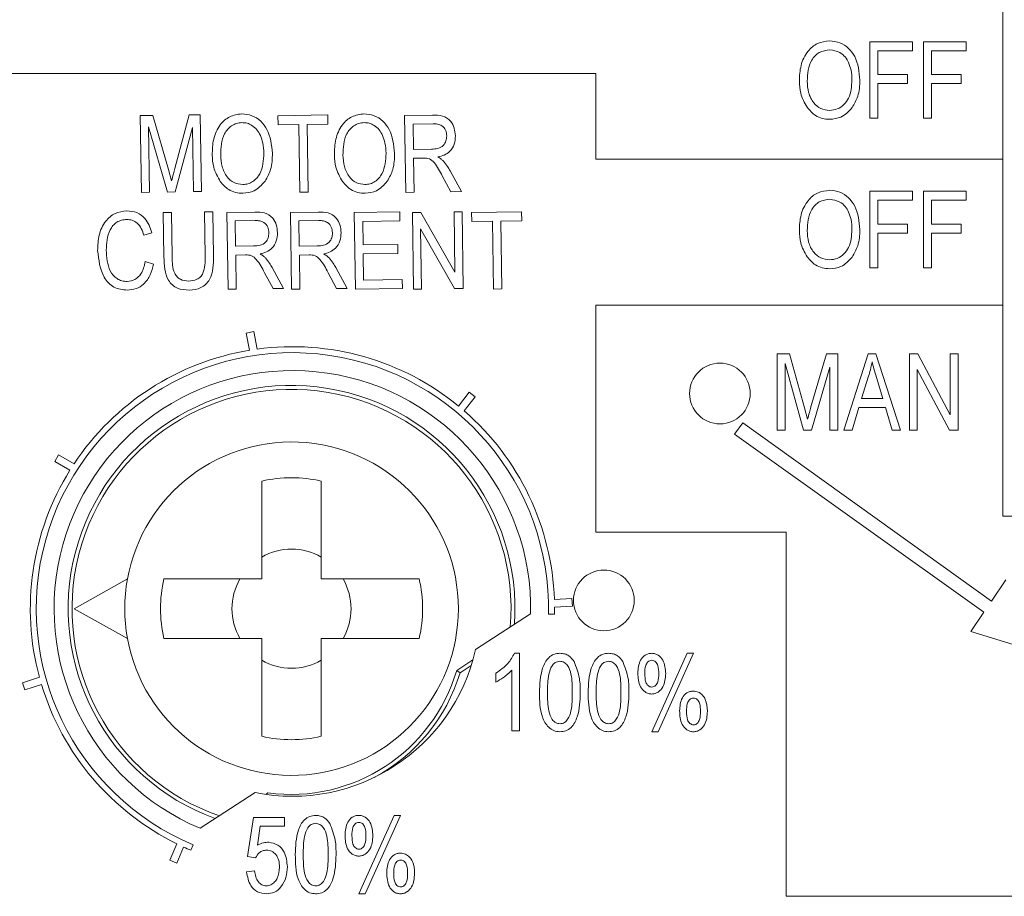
# Model space of a CAD drawing. Header units: inches. Extents: x 2954 to 6480, y 249 to 2776.
# Tile 30 of 105: x 3731 to 3748, y 1394 to 1408. Entities that reach past the tile are written whole.
import ezdxf

# ---------------------------------------------------------------- set-up
doc = ezdxf.new("R2010")
doc.units = ezdxf.units.IN
doc.header["$MEASUREMENT"] = 0
doc.layers.add('PWR_0300HP', color=7, linetype='Continuous')

# ---------------------------------------------------------------- blocks, each defined once
blk = doc.blocks.new('SSW07_FRAME 4')
at = {"lineweight": 9}
for p, q in [((39.2407, 30.8718), (39.2407, 28.3412)), ((38.7942, 28.4786), (38.7942, 28.7354)), ((38.7942, 28.7354), (38.9376, 28.7354)), ((38.9376, 28.7354), (38.9376, 28.7054)), ((38.9743, 28.4786), (38.9743, 28.7354)), ((38.9743, 28.7354), (39.1177, 28.7354)), ((39.1177, 28.7354), (39.1177, 28.7054)), ((38.9376, 28.7054), (38.8209, 28.7054)), ((38.8209, 28.7054), (38.8209, 28.6254)), ((39.1177, 28.7054), (39.001, 28.7054)), ((39.001, 28.7054), (39.001, 28.6254)), ((37.8745, 28.6296), (35.8835, 28.6296)), ((37.8745, 28.3412), (37.8745, 28.6296)), ((38.8209, 28.6254), (38.9209, 28.6254)), ((38.9209, 28.5954), (38.8209, 28.5954)), ((38.8209, 28.5954), (38.8209, 28.4786)), ((38.9209, 28.6254), (38.9209, 28.5954)), ((39.001, 28.6254), (39.101, 28.6254)), ((39.101, 28.5954), (39.001, 28.5954)), ((39.001, 28.5954), (39.001, 28.4786)), ((39.101, 28.6254), (39.101, 28.5954)), ((36.3444, 28.4876), (36.3864, 28.4882)), ((36.3484, 28.2297), (36.3444, 28.4876)), ((36.3864, 28.4882), (36.4393, 28.3064)), ((36.4606, 28.3099), (36.5085, 28.4902)), ((36.5085, 28.4902), (36.5461, 28.4907)), ((36.5461, 28.4907), (36.5501, 28.2329)), ((36.8068, 28.4873), (36.9744, 28.4899)), ((36.8072, 28.4569), (36.8068, 28.4873)), ((36.9744, 28.4899), (36.9748, 28.4595)), ((37.2323, 28.4876), (37.3261, 28.4891)), ((37.2363, 28.2297), (37.2323, 28.4876)), ((38.8209, 28.4786), (38.7942, 28.4786)), ((39.001, 28.4786), (38.9743, 28.4786)), ((36.4365, 28.2311), (36.3719, 28.4497)), ((36.3719, 28.4497), (36.3753, 28.2301)), ((36.5199, 28.4482), (36.4616, 28.2315)), ((36.5233, 28.2324), (36.5199, 28.4482)), ((36.8769, 28.458), (36.8072, 28.4569)), ((36.8804, 28.2306), (36.8769, 28.458)), ((36.9748, 28.4595), (36.9048, 28.4584)), ((36.9048, 28.4584), (36.9084, 28.231)), ((37.3276, 28.4605), (37.2607, 28.4595)), ((37.2607, 28.4595), (37.2621, 28.3742)), ((37.2621, 28.3742), (37.3222, 28.3751)), ((37.2949, 28.3452), (37.2625, 28.3446)), ((37.2625, 28.3446), (37.2643, 28.2301)), ((39.2407, 28.3412), (37.8745, 28.3412)), ((39.2407, 27.8512), (39.2407, 28.3412)), ((36.4393, 28.3064), (36.45, 28.2684)), ((37.3847, 28.3023), (37.4228, 28.2326)), ((37.3876, 28.2321), (37.3586, 28.2853)), ((36.3753, 28.2301), (36.3484, 28.2297)), ((36.4616, 28.2315), (36.4365, 28.2311)), ((36.5501, 28.2329), (36.5233, 28.2324)), ((36.9084, 28.231), (36.8804, 28.2306)), ((37.2643, 28.2301), (37.2363, 28.2297)), ((37.4228, 28.2326), (37.3876, 28.2321)), ((38.7942, 27.9766), (38.7942, 28.2334)), ((38.7942, 28.2334), (38.9376, 28.2334)), ((38.9376, 28.2334), (38.9376, 28.2034)), ((38.9743, 27.9766), (38.9743, 28.2334)), ((38.9743, 28.2334), (39.1177, 28.2334)), ((39.1177, 28.2334), (39.1177, 28.2034)), ((38.9376, 28.2034), (38.8209, 28.2034)), ((38.8209, 28.2034), (38.8209, 28.1234)), ((39.1177, 28.2034), (39.001, 28.2034)), ((39.001, 28.2034), (39.001, 28.1234)), ((36.56, 28.1644), (36.5882, 28.1649)), ((36.5623, 28.0156), (36.56, 28.1644)), ((36.5882, 28.1649), (36.5905, 28.0159)), ((37.0629, 28.1623), (37.2158, 28.1647)), ((37.2158, 28.1647), (37.2162, 28.1342)), ((37.3981, 28.1645), (37.4249, 28.1649)), ((37.4013, 27.962), (37.3981, 28.1645)), ((37.4249, 28.1649), (37.4289, 27.907)), ((37.4572, 28.162), (37.6248, 28.1646)), ((37.6248, 28.1646), (37.6253, 28.1342)), ((36.4218, 28.1623), (36.4498, 28.1627)), ((36.4241, 28.0133), (36.4218, 28.1623)), ((36.4498, 28.1627), (36.4521, 28.0139)), ((36.6353, 28.1623), (36.729, 28.1637)), ((36.6393, 27.9044), (36.6353, 28.1623)), ((36.7305, 28.1352), (36.6637, 28.1342)), ((36.6637, 28.1342), (36.665, 28.0489)), ((36.8487, 28.1623), (36.9425, 28.1637)), ((36.8527, 27.9044), (36.8487, 28.1623)), ((36.944, 28.1352), (36.8771, 28.1342)), ((36.8771, 28.1342), (36.8785, 28.0489)), ((37.0669, 27.9044), (37.0629, 28.1623)), ((37.2162, 28.1342), (37.0914, 28.1323)), ((37.0914, 28.1323), (37.0926, 28.0533)), ((37.2583, 28.1623), (37.287, 28.1627)), ((37.2623, 27.9044), (37.2583, 28.1623)), ((37.287, 28.1627), (37.4013, 27.962)), ((37.4577, 28.1316), (37.4572, 28.162)), ((37.5273, 28.1327), (37.4577, 28.1316)), ((37.5308, 27.9052), (37.5273, 28.1327)), ((37.6253, 28.1342), (37.5553, 28.1331)), ((37.5553, 28.1331), (37.5588, 27.9057)), ((37.4002, 27.9065), (37.286, 28.1075)), ((37.286, 28.1075), (37.2892, 27.9048)), ((38.8209, 28.1234), (38.9209, 28.1234)), ((38.9209, 28.1234), (38.9209, 28.0934)), ((39.001, 28.1234), (39.101, 28.1234)), ((39.101, 28.1234), (39.101, 28.0934)), ((36.3841, 28.0943), (36.3567, 28.0859)), ((38.9209, 28.0934), (38.8209, 28.0934)), ((38.8209, 28.0934), (38.8209, 27.9766)), ((39.101, 28.0934), (39.001, 28.0934)), ((39.001, 28.0934), (39.001, 27.9766)), ((36.665, 28.0489), (36.7252, 28.0498)), ((36.8785, 28.0489), (36.9386, 28.0498)), ((37.0926, 28.0533), (37.2095, 28.0551)), ((37.2095, 28.0551), (37.21, 28.0249)), ((36.6978, 28.0199), (36.6655, 28.0193)), ((36.6655, 28.0193), (36.6672, 27.9048)), ((36.9113, 28.0199), (36.8789, 28.0193)), ((36.8789, 28.0193), (36.8807, 27.9048)), ((37.21, 28.0249), (37.0931, 28.023)), ((37.0931, 28.023), (37.0945, 27.9353)), ((36.3612, 27.9972), (36.3894, 27.9889)), ((36.7877, 27.977), (36.8257, 27.9073)), ((37.0012, 27.977), (37.0392, 27.9073)), ((38.8209, 27.9766), (38.7942, 27.9766)), ((39.001, 27.9766), (38.9743, 27.9766)), ((36.7906, 27.9068), (36.7616, 27.96)), ((37.004, 27.9068), (36.9751, 27.96)), ((37.0945, 27.9353), (37.2242, 27.9373)), ((37.2242, 27.9373), (37.2247, 27.9069)), ((36.6672, 27.9048), (36.6393, 27.9044)), ((36.8257, 27.9073), (36.7906, 27.9068)), ((36.8807, 27.9048), (36.8527, 27.9044)), ((37.0392, 27.9073), (37.004, 27.9068)), ((37.2247, 27.9069), (37.0669, 27.9044)), ((37.2892, 27.9048), (37.2623, 27.9044)), ((37.4289, 27.907), (37.4002, 27.9065)), ((37.5588, 27.9057), (37.5308, 27.9052)), ((37.8745, 27.8512), (39.2407, 27.8512)), ((37.8745, 27.0887), (37.8745, 27.8512)), ((39.2407, 27.8512), (39.2407, 27.1426)), ((36.7256, 27.7624), (36.7007, 27.7575)), ((36.7007, 27.7575), (36.712, 27.6997)), ((36.7372, 27.7035), (36.7256, 27.7624)), ((38.4831, 27.6877), (38.5249, 27.6877)), ((38.4831, 27.4309), (38.4831, 27.6877)), ((38.5249, 27.6877), (38.5749, 27.5059)), ((38.5965, 27.509), (38.6488, 27.6877)), ((38.6488, 27.6877), (38.6866, 27.6877)), ((38.6866, 27.6877), (38.6866, 27.4309)), ((38.7066, 27.4309), (38.7887, 27.6877)), ((38.7887, 27.6877), (38.8147, 27.6877)), ((38.8147, 27.6877), (38.8967, 27.4309)), ((38.9268, 27.4309), (38.9268, 27.6877)), ((38.9268, 27.6877), (38.9552, 27.6877)), ((38.9552, 27.6877), (39.0635, 27.483)), ((39.0635, 27.483), (39.0635, 27.6877)), ((39.0635, 27.6877), (39.0902, 27.6877)), ((39.0902, 27.6877), (39.0902, 27.4309)), ((38.571, 27.4309), (38.5098, 27.6551)), ((38.5098, 27.6551), (38.5098, 27.4309)), ((38.6599, 27.6429), (38.5983, 27.4309)), ((38.6599, 27.4309), (38.6599, 27.6429)), ((39.0616, 27.4309), (38.9535, 27.6354)), ((38.9535, 27.6354), (38.9535, 27.4309)), ((38.7898, 27.6124), (38.7656, 27.5376)), ((38.8378, 27.5376), (38.8163, 27.6082)), ((37.449, 27.559), (37.4131, 27.5123)), ((37.4325, 27.4959), (37.4691, 27.5435)), ((37.4691, 27.5435), (37.449, 27.559)), ((38.7656, 27.5376), (38.8378, 27.5376)), ((38.5749, 27.5059), (38.5849, 27.4679)), ((38.7568, 27.5076), (38.7344, 27.4309)), ((38.8466, 27.5076), (38.7568, 27.5076)), ((38.869, 27.4309), (38.8466, 27.5076)), ((38.3676, 27.4553), (38.3392, 27.4176)), ((39.202, 26.8573), (38.3676, 27.4553)), ((38.3392, 27.4176), (39.1771, 26.8204)), ((38.5098, 27.4309), (38.4831, 27.4309)), ((38.5983, 27.4309), (38.571, 27.4309)), ((38.6866, 27.4309), (38.6599, 27.4309)), ((38.7344, 27.4309), (38.7066, 27.4309)), ((38.8967, 27.4309), (38.869, 27.4309)), ((38.9535, 27.4309), (38.9268, 27.4309)), ((39.0902, 27.4309), (39.0616, 27.4309)), ((36.0704, 27.3483), (36.0577, 27.3263)), ((36.1223, 27.3182), (36.0704, 27.3483)), ((36.0577, 27.3263), (36.1085, 27.2968)), ((36.7526, 26.9315), (36.7526, 27.26)), ((36.9526, 27.26), (36.9526, 26.9315)), ((39.2407, 27.1426), (40.5807, 27.1426)), ((38.513, 27.0887), (37.8745, 27.0887)), ((38.513, 25.8654), (38.513, 27.0887)), ((36.1226, 26.8315), (36.3016, 26.9315)), ((36.4241, 26.9315), (36.7526, 26.9315)), ((36.9526, 26.9315), (37.2811, 26.9315)), ((39.2504, 26.929), (39.202, 26.8573)), ((37.7937, 26.8658), (37.735, 26.862)), ((37.7954, 26.8404), (37.7937, 26.8658)), ((36.3016, 26.7315), (36.1226, 26.8315)), ((37.4704, 26.6942), (37.6553, 26.8144)), ((37.7153, 26.8131), (37.7353, 26.8126)), ((37.7355, 26.8365), (37.7954, 26.8404)), ((39.1771, 26.8204), (39.1329, 26.7549)), ((39.1329, 26.7549), (39.4765, 26.6498)), ((36.7526, 26.7315), (36.4241, 26.7315)), ((36.7526, 26.403), (36.7526, 26.7315)), ((36.9526, 26.7315), (36.9526, 26.403)), ((37.2811, 26.7315), (36.9526, 26.7315)), ((37.6011, 26.6816), (37.6184, 26.6816)), ((37.6184, 26.6816), (37.6184, 26.4215)), ((38.0619, 26.4181), (38.1804, 26.6816)), ((38.202, 26.6816), (38.0835, 26.4181)), ((38.1804, 26.6816), (38.202, 26.6816)), ((37.4071, 26.6244), (37.4617, 26.6598)), ((37.4182, 26.616), (37.4071, 26.6244)), ((37.4182, 26.616), (37.4558, 26.6404)), ((37.5384, 26.5849), (37.5384, 26.6149)), ((37.5917, 26.4215), (37.5917, 26.6249)), ((36.006, 26.6019), (35.9491, 26.5828)), ((35.9491, 26.5828), (35.9572, 26.5587)), ((35.9572, 26.5587), (36.013, 26.5774)), ((37.6184, 26.4215), (37.5917, 26.4215)), ((38.0835, 26.4181), (38.0619, 26.4181)), ((36.5459, 26.0939), (36.7308, 26.214)), ((36.7732, 26.2127), (36.7658, 26.2079)), ((36.7052, 25.999), (36.7252, 26.1306)), ((36.7252, 26.1306), (36.8286, 26.1306)), ((36.8286, 26.1306), (36.8286, 26.1006)), ((37.0787, 25.8738), (37.1971, 26.1373)), ((37.2188, 26.1373), (37.1003, 25.8738)), ((37.1971, 26.1373), (37.2188, 26.1373)), ((36.7476, 26.1006), (36.7379, 26.0371)), ((36.8286, 26.1006), (36.7476, 26.1006)), ((36.4674, 26.0417), (36.4441, 25.9864)), ((36.4676, 25.9766), (36.4904, 26.0309)), ((36.5149, 26.0201), (36.5227, 26.0385)), ((36.4441, 25.9864), (36.4676, 25.9766)), ((36.7319, 25.9952), (36.7052, 25.999)), ((36.7019, 25.9471), (36.7285, 25.9505)), ((37.1003, 25.8738), (37.0787, 25.8738)), ((41.2872, 25.8654), (38.513, 25.8654))]:
    blk.add_line(p, q, dxfattribs=at)
for centre in [(38.2907, 27.5543), (37.9011, 26.8594)]:
    blk.add_circle(centre, 0.102, dxfattribs=at)
for centre, radius, start, end in [((36.8555, 26.8315), 0.88, 50.6838, 97.7271), ((36.8555, 26.8315), 0.86, 358.7711, 247.2289), ((36.8555, 26.8315), 0.88, 99.3838, 146.4271), ((36.8555, 26.8315), 0.8, 358.7711, 247.2289), ((36.8526, 26.8315), 0.75, 355.9776, 250.0224), ((36.8526, 26.8315), 0.7369, 355.2059, 250.7941), ((36.8555, 26.8315), 0.88, 1.9838, 49.0271), ((36.8526, 26.8315), 0.56, 190.2866, 169.7134), ((36.8555, 26.8315), 0.88, 148.0838, 195.1271), ((36.8526, 26.8315), 0.44, 76.8634, 103.1366), ((36.8526, 26.8315), 0.2, 60, 120), ((36.8526, 26.8315), 0.56, 169.7134, 190.2866), ((36.8526, 26.8315), 0.44, 166.8634, 193.1366), ((36.8526, 26.8315), 0.2, 150, 210), ((36.8526, 26.8315), 0.2, 330, 30), ((36.8526, 26.8315), 0.44, 346.8634, 13.1366), ((36.8555, 26.8315), 0.88, 358.7711, 0.3271), ((36.8555, 26.8315), 0.63, 258.5847, 347.4153), ((36.8526, 26.8315), 0.2, 240, 300), ((36.8505, 26.7876), 0.58, 262.3428, 343.6572), ((36.8505, 26.7876), 0.5931, 298.1212, 343.1864), ((36.8555, 26.8315), 0.88, 196.7838, 243.8271), ((36.8526, 26.8315), 0.44, 256.8634, 283.1366), ((36.8555, 26.8315), 0.88, 245.4838, 247.2289)]:
    blk.add_arc(centre, radius, start, end, dxfattribs=at)
for points, knots in [([(38.5574, 28.6036), (38.5582, 28.6214), (38.5599, 28.6569), (38.5813, 28.7027), (38.6173, 28.7336), (38.6453, 28.7371), (38.6592, 28.7388)], [0, 0, 0, 0, 0.281104, 0.560665, 0.78048, 1, 1, 1, 1]), ([(38.6592, 28.7388), (38.6709, 28.7376), (38.6941, 28.7351), (38.7238, 28.7151), (38.7544, 28.674), (38.7582, 28.6345), (38.7608, 28.6068)], [0, 0, 0, 0, 0.186963, 0.373998, 0.561254, 1, 1, 1, 1]), ([(38.6595, 28.7088), (38.6472, 28.707), (38.6228, 28.7036), (38.5875, 28.6654), (38.5854, 28.6281), (38.584, 28.6032)], [0, 0, 0, 0, 0.249833, 0.500078, 1, 1, 1, 1]), ([(38.723, 28.6656), (38.7194, 28.6723), (38.7121, 28.6856), (38.6908, 28.7037), (38.6713, 28.7068), (38.6595, 28.7088)], [0, 0, 0, 0, 0.281031, 0.562046, 1, 1, 1, 1]), ([(38.7341, 28.6076), (38.7337, 28.6187), (38.7329, 28.6387), (38.726, 28.6574), (38.723, 28.6656)], [0, 0, 0, 0, 0.55994, 1, 1, 1, 1]), ([(38.5834, 28.5156), (38.5748, 28.531), (38.5594, 28.5585), (38.558, 28.5898), (38.5574, 28.6036)], [0, 0, 0, 0, 0.559105, 1, 1, 1, 1]), ([(38.584, 28.6032), (38.5847, 28.5903), (38.586, 28.5645), (38.6023, 28.5316), (38.6284, 28.5092), (38.6487, 28.5066), (38.6589, 28.5053)], [0, 0, 0, 0, 0.281, 0.560491, 0.780473, 1, 1, 1, 1]), ([(38.6589, 28.5053), (38.6678, 28.5062), (38.6856, 28.508), (38.7079, 28.5241), (38.7309, 28.5558), (38.7328, 28.5862), (38.7341, 28.6076)], [0, 0, 0, 0, 0.186813, 0.373635, 0.560759, 1, 1, 1, 1]), ([(38.7608, 28.6068), (38.76, 28.5883), (38.7585, 28.5554), (38.7419, 28.527), (38.7347, 28.5145)], [0, 0, 0, 0, 0.560282, 1, 1, 1, 1]), ([(38.6591, 28.4753), (38.6508, 28.4758), (38.6341, 28.477), (38.6061, 28.4891), (38.592, 28.5055), (38.5834, 28.5156)], [0, 0, 0, 0, 0.280497, 0.560767, 1, 1, 1, 1]), ([(38.7347, 28.5145), (38.7231, 28.502), (38.7024, 28.4796), (38.6723, 28.4766), (38.6591, 28.4753)], [0, 0, 0, 0, 0.559065, 1, 1, 1, 1]), ([(36.5862, 28.3552), (36.5868, 28.3731), (36.5878, 28.4088), (36.6081, 28.4553), (36.6433, 28.4876), (36.6714, 28.4916), (36.6854, 28.4936)], [0, 0, 0, 0, 0.281117, 0.56073, 0.780537, 1, 1, 1, 1]), ([(36.686, 28.4642), (36.6799, 28.4637), (36.6677, 28.4627), (36.6456, 28.4517), (36.6169, 28.4176), (36.6158, 28.3801), (36.615, 28.3551)], [0, 0, 0, 0, 0.125651, 0.251228, 0.500697, 1, 1, 1, 1]), ([(36.6854, 28.4936), (36.6971, 28.4925), (36.7205, 28.4903), (36.7504, 28.4702), (36.7812, 28.429), (36.7854, 28.3893), (36.7884, 28.3615)], [0, 0, 0, 0, 0.186864, 0.373847, 0.561123, 1, 1, 1, 1]), ([(36.7479, 28.421), (36.7445, 28.4277), (36.7375, 28.441), (36.7213, 28.4547), (36.7037, 28.4631), (36.6919, 28.4639), (36.686, 28.4642)], [0, 0, 0, 0, 0.28007, 0.560038, 0.780043, 1, 1, 1, 1]), ([(36.9965, 28.3552), (36.997, 28.3731), (36.9981, 28.4088), (37.0184, 28.4553), (37.0535, 28.4876), (37.0816, 28.4916), (37.0957, 28.4936)], [0, 0, 0, 0, 0.281117, 0.56073, 0.780536, 1, 1, 1, 1]), ([(37.0963, 28.4642), (37.0902, 28.4637), (37.078, 28.4627), (37.0558, 28.4517), (37.0272, 28.4176), (37.0261, 28.3801), (37.0253, 28.3551)], [0, 0, 0, 0, 0.12565, 0.251236, 0.500703, 1, 1, 1, 1]), ([(37.0957, 28.4936), (37.1073, 28.4925), (37.1307, 28.4903), (37.1606, 28.4702), (37.1914, 28.429), (37.1957, 28.3893), (37.1987, 28.3615)], [0, 0, 0, 0, 0.1868707, 0.373846, 0.5611252, 1, 1, 1, 1]), ([(37.1582, 28.421), (37.1547, 28.4277), (37.1478, 28.441), (37.1315, 28.4547), (37.114, 28.4631), (37.1022, 28.4639), (37.0963, 28.4642)], [0, 0, 0, 0, 0.280075, 0.560033, 0.780058, 1, 1, 1, 1]), ([(37.3261, 28.4891), (37.3373, 28.4892), (37.3595, 28.4895), (37.3871, 28.472), (37.4001, 28.446), (37.4017, 28.4287), (37.4025, 28.42)], [0, 0, 0, 0, 0.281468, 0.558255, 0.77895, 1, 1, 1, 1]), ([(37.3736, 28.4194), (37.3729, 28.426), (37.3717, 28.4392), (37.3591, 28.454), (37.343, 28.4601), (37.3327, 28.4604), (37.3276, 28.4605)], [0, 0, 0, 0, 0.280153, 0.558593, 0.778868, 1, 1, 1, 1]), ([(36.7596, 28.3617), (36.759, 28.3731), (36.7579, 28.3935), (36.751, 28.4126), (36.7479, 28.421)], [0, 0, 0, 0, 0.559981, 1, 1, 1, 1]), ([(37.1699, 28.3617), (37.1693, 28.3731), (37.1682, 28.3935), (37.1612, 28.4126), (37.1582, 28.421)], [0, 0, 0, 0, 0.559981, 1, 1, 1, 1]), ([(37.3222, 28.3751), (37.3295, 28.3753), (37.344, 28.3758), (37.3627, 28.3856), (37.3724, 28.4023), (37.3732, 28.4137), (37.3736, 28.4194)], [0, 0, 0, 0, 0.281439, 0.559443, 0.77948, 1, 1, 1, 1]), ([(37.4025, 28.42), (37.4019, 28.4105), (37.4009, 28.3914), (37.3864, 28.368), (37.3659, 28.3541), (37.3514, 28.3505), (37.3441, 28.3488)], [0, 0, 0, 0, 0.280231, 0.559204, 0.779313, 1, 1, 1, 1]), ([(36.6135, 28.2664), (36.6047, 28.2819), (36.589, 28.3096), (36.587, 28.3412), (36.5862, 28.3552)], [0, 0, 0, 0, 0.559083, 1, 1, 1, 1]), ([(36.615, 28.3551), (36.6158, 28.3422), (36.6174, 28.3164), (36.6329, 28.2833), (36.6583, 28.2599), (36.6786, 28.2573), (36.6888, 28.256)], [0, 0, 0, 0, 0.28113, 0.56089, 0.780836, 1, 1, 1, 1]), ([(36.6888, 28.256), (36.6947, 28.2565), (36.7066, 28.2576), (36.7281, 28.2683), (36.7567, 28.3009), (36.7584, 28.3374), (36.7596, 28.3617)], [0, 0, 0, 0, 0.125676, 0.251337, 0.501315, 1, 1, 1, 1]), ([(36.7884, 28.3615), (36.7879, 28.3429), (36.7869, 28.3095), (36.7709, 28.2805), (36.7639, 28.2677)], [0, 0, 0, 0, 0.560287, 1, 1, 1, 1]), ([(37.0237, 28.2664), (37.0149, 28.2819), (36.9992, 28.3096), (36.9973, 28.3412), (36.9965, 28.3552)], [0, 0, 0, 0, 0.559084, 1, 1, 1, 1]), ([(37.0253, 28.3551), (37.0261, 28.3422), (37.0277, 28.3164), (37.0432, 28.2833), (37.0685, 28.2599), (37.0889, 28.2573), (37.099, 28.256)], [0, 0, 0, 0, 0.281129, 0.56089, 0.780835, 1, 1, 1, 1]), ([(37.099, 28.256), (37.105, 28.2565), (37.1169, 28.2576), (37.1384, 28.2683), (37.1669, 28.3009), (37.1687, 28.3374), (37.1699, 28.3617)], [0, 0, 0, 0, 0.125686, 0.2513377, 0.501315, 1, 1, 1, 1]), ([(37.1987, 28.3615), (37.1981, 28.3429), (37.1972, 28.3095), (37.1812, 28.2805), (37.1741, 28.2677)], [0, 0, 0, 0, 0.560288, 1, 1, 1, 1]), ([(37.3586, 28.2853), (37.3508, 28.3008), (37.34, 28.3224), (37.3161, 28.3448), (37.302, 28.3451), (37.2949, 28.3452)], [0, 0, 0, 0, 0.5613966, 0.7801892, 1, 1, 1, 1]), ([(37.3441, 28.3488), (37.3478, 28.3465), (37.3544, 28.3426), (37.3598, 28.3372), (37.3622, 28.3348)], [0, 0, 0, 0, 0.560153, 1, 1, 1, 1]), ([(37.3622, 28.3348), (37.3669, 28.3291), (37.3753, 28.3188), (37.3819, 28.3073), (37.3847, 28.3023)], [0, 0, 0, 0, 0.5599216, 1, 1, 1, 1]), ([(36.45, 28.2684), (36.452, 28.2762), (36.4555, 28.29), (36.459, 28.3038), (36.4606, 28.3099)], [0, 0, 0, 0, 0.5600111, 1, 1, 1, 1]), ([(36.6894, 28.2268), (36.6811, 28.2272), (36.6644, 28.2281), (36.6363, 28.2401), (36.6221, 28.2564), (36.6135, 28.2664)], [0, 0, 0, 0, 0.280515, 0.560781, 1, 1, 1, 1]), ([(36.7639, 28.2677), (36.7526, 28.2548), (36.7326, 28.2319), (36.7026, 28.2284), (36.6894, 28.2268)], [0, 0, 0, 0, 0.559148, 1, 1, 1, 1]), ([(37.0997, 28.2268), (37.0913, 28.2272), (37.0746, 28.2281), (37.0466, 28.2401), (37.0324, 28.2564), (37.0237, 28.2664)], [0, 0, 0, 0, 0.280515, 0.560781, 1, 1, 1, 1]), ([(37.1741, 28.2677), (37.1629, 28.2548), (37.1428, 28.2319), (37.1129, 28.2284), (37.0997, 28.2268)], [0, 0, 0, 0, 0.5591333, 1, 1, 1, 1]), ([(38.5574, 28.1016), (38.5582, 28.1194), (38.5599, 28.1549), (38.5813, 28.2007), (38.6173, 28.2316), (38.6453, 28.2351), (38.6592, 28.2368)], [0, 0, 0, 0, 0.281105, 0.56066, 0.78048, 1, 1, 1, 1]), ([(38.6592, 28.2368), (38.6709, 28.2356), (38.6941, 28.2331), (38.7238, 28.2131), (38.7544, 28.172), (38.7582, 28.1325), (38.7608, 28.1048)], [0, 0, 0, 0, 0.18696, 0.373995, 0.561256, 1, 1, 1, 1]), ([(38.6595, 28.2068), (38.6472, 28.205), (38.6228, 28.2016), (38.5875, 28.1634), (38.5854, 28.1261), (38.584, 28.1012)], [0, 0, 0, 0, 0.24983, 0.500073, 1, 1, 1, 1]), ([(38.723, 28.1636), (38.7194, 28.1703), (38.7121, 28.1836), (38.6908, 28.2016), (38.6713, 28.2048), (38.6595, 28.2068)], [0, 0, 0, 0, 0.281044, 0.562044, 1, 1, 1, 1]), ([(36.2017, 28.035), (36.2023, 28.0523), (36.2036, 28.087), (36.2238, 28.132), (36.2586, 28.1626), (36.2859, 28.1662), (36.2995, 28.1681)], [0, 0, 0, 0, 0.281032, 0.560868, 0.780415, 1, 1, 1, 1]), ([(36.2995, 28.1681), (36.3109, 28.167), (36.3338, 28.1649), (36.3682, 28.1394), (36.3781, 28.1114), (36.3841, 28.0943)], [0, 0, 0, 0, 0.2803353, 0.5605207, 1, 1, 1, 1]), ([(36.729, 28.1637), (36.7402, 28.1639), (36.7624, 28.1642), (36.79, 28.1467), (36.8031, 28.1207), (36.8046, 28.1034), (36.8054, 28.0947)], [0, 0, 0, 0, 0.281467, 0.558253, 0.778953, 1, 1, 1, 1]), ([(36.9425, 28.1637), (36.9537, 28.1639), (36.9759, 28.1642), (37.0035, 28.1467), (37.0166, 28.1207), (37.0181, 28.1034), (37.0189, 28.0947)], [0, 0, 0, 0, 0.281477, 0.55826, 0.778953, 1, 1, 1, 1]), ([(36.2995, 28.1389), (36.2936, 28.1384), (36.282, 28.1375), (36.2656, 28.1304), (36.2524, 28.1187), (36.2333, 28.089), (36.2318, 28.0592), (36.2306, 28.0354)], [0, 0, 0, 0, 0.125508, 0.250918, 0.376312, 0.501872, 1, 1, 1, 1]), ([(36.3567, 28.0859), (36.3543, 28.0935), (36.3494, 28.1085), (36.3362, 28.1268), (36.3182, 28.1376), (36.3057, 28.1385), (36.2995, 28.1389)], [0, 0, 0, 0, 0.2807913, 0.5604954, 0.7800554, 1, 1, 1, 1]), ([(36.7765, 28.0941), (36.7759, 28.1007), (36.7746, 28.1139), (36.762, 28.1287), (36.746, 28.1348), (36.7357, 28.1351), (36.7305, 28.1352)], [0, 0, 0, 0, 0.280153, 0.558593, 0.778868, 1, 1, 1, 1]), ([(36.99, 28.0941), (36.9894, 28.1007), (36.9881, 28.1139), (36.9755, 28.1287), (36.9595, 28.1348), (36.9492, 28.1351), (36.944, 28.1352)], [0, 0, 0, 0, 0.280153, 0.558593, 0.778868, 1, 1, 1, 1]), ([(38.7341, 28.1056), (38.7337, 28.1167), (38.7329, 28.1367), (38.726, 28.1554), (38.723, 28.1636)], [0, 0, 0, 0, 0.55994, 1, 1, 1, 1]), ([(38.5834, 28.0136), (38.5748, 28.029), (38.5594, 28.0565), (38.558, 28.0878), (38.5574, 28.1016)], [0, 0, 0, 0, 0.559096, 1, 1, 1, 1]), ([(38.584, 28.1012), (38.5847, 28.0883), (38.586, 28.0625), (38.6023, 28.0296), (38.6284, 28.0072), (38.6487, 28.0046), (38.6589, 28.0033)], [0, 0, 0, 0, 0.28099, 0.560482, 0.780472, 1, 1, 1, 1]), ([(38.6589, 28.0033), (38.6678, 28.0042), (38.6856, 28.006), (38.7079, 28.0221), (38.7309, 28.0538), (38.7328, 28.0842), (38.7341, 28.1056)], [0, 0, 0, 0, 0.186813, 0.373642, 0.560758, 1, 1, 1, 1]), ([(38.7608, 28.1048), (38.76, 28.0863), (38.7585, 28.0534), (38.7419, 28.025), (38.7347, 28.0125)], [0, 0, 0, 0, 0.5602897, 1, 1, 1, 1]), ([(36.7252, 28.0498), (36.7324, 28.05), (36.7469, 28.0505), (36.7657, 28.0603), (36.7754, 28.077), (36.7761, 28.0884), (36.7765, 28.0941)], [0, 0, 0, 0, 0.281425, 0.559434, 0.779476, 1, 1, 1, 1]), ([(36.8054, 28.0947), (36.8049, 28.0852), (36.8038, 28.0661), (36.7894, 28.0427), (36.7688, 28.0287), (36.7543, 28.0252), (36.747, 28.0234)], [0, 0, 0, 0, 0.280231, 0.559204, 0.779313, 1, 1, 1, 1]), ([(36.9386, 28.0498), (36.9459, 28.05), (36.9604, 28.0505), (36.9791, 28.0603), (36.9888, 28.077), (36.9896, 28.0884), (36.99, 28.0941)], [0, 0, 0, 0, 0.281439, 0.559443, 0.77948, 1, 1, 1, 1]), ([(37.0189, 28.0947), (37.0183, 28.0852), (37.0173, 28.0661), (37.0028, 28.0427), (36.9823, 28.0287), (36.9678, 28.0252), (36.9605, 28.0234)], [0, 0, 0, 0, 0.280232, 0.559206, 0.779326, 1, 1, 1, 1]), ([(36.3014, 27.9014), (36.2855, 27.903), (36.2617, 27.9054), (36.2371, 27.9255), (36.2095, 27.9636), (36.2052, 28.0033), (36.2017, 28.035)], [0, 0, 0, 0, 0.2494448, 0.3751189, 0.5010144, 1, 1, 1, 1]), ([(36.2306, 28.0354), (36.232, 28.0114), (36.2341, 27.9754), (36.2611, 27.9419), (36.2827, 27.9315), (36.2945, 27.9309), (36.3005, 27.9306)], [0, 0, 0, 0, 0.499657, 0.748955, 0.874406, 1, 1, 1, 1]), ([(36.5094, 27.9013), (36.4958, 27.9022), (36.4752, 27.9035), (36.4518, 27.918), (36.4263, 27.9502), (36.4251, 27.9853), (36.4241, 28.0133)], [0, 0, 0, 0, 0.250083, 0.375631, 0.501063, 1, 1, 1, 1]), ([(36.4521, 28.0139), (36.4521, 27.9945), (36.4522, 27.9702), (36.4676, 27.9461), (36.4829, 27.9342), (36.4973, 27.9329), (36.5068, 27.932)], [0, 0, 0, 0, 0.499979, 0.625452, 0.750875, 1, 1, 1, 1]), ([(36.5068, 27.932), (36.5166, 27.9329), (36.5313, 27.9342), (36.5477, 27.9455), (36.5631, 27.9708), (36.5627, 27.9957), (36.5623, 28.0156)], [0, 0, 0, 0, 0.249711, 0.374953, 0.50011, 1, 1, 1, 1]), ([(36.5905, 28.0159), (36.5903, 28.0025), (36.59, 27.9759), (36.5821, 27.9422), (36.5655, 27.9209), (36.5434, 27.9048), (36.523, 27.9027), (36.5094, 27.9013)], [0, 0, 0, 0, 0.250941, 0.500545, 0.625688, 0.75086, 1, 1, 1, 1]), ([(36.7616, 27.96), (36.7538, 27.9755), (36.7429, 27.9971), (36.719, 28.0195), (36.7049, 28.0197), (36.6978, 28.0199)], [0, 0, 0, 0, 0.5613966, 0.7801892, 1, 1, 1, 1]), ([(36.747, 28.0234), (36.7507, 28.0212), (36.7573, 28.0173), (36.7628, 28.0119), (36.7652, 28.0095)], [0, 0, 0, 0, 0.560153, 1, 1, 1, 1]), ([(36.7652, 28.0095), (36.7699, 28.0037), (36.7783, 27.9935), (36.7848, 27.982), (36.7877, 27.977)], [0, 0, 0, 0, 0.55994, 1, 1, 1, 1]), ([(36.9751, 27.96), (36.9673, 27.9755), (36.9564, 27.9971), (36.9325, 28.0195), (36.9184, 28.0197), (36.9113, 28.0199)], [0, 0, 0, 0, 0.561388, 0.780177, 1, 1, 1, 1]), ([(36.9605, 28.0234), (36.9642, 28.0212), (36.9708, 28.0173), (36.9762, 28.0119), (36.9786, 28.0095)], [0, 0, 0, 0, 0.560103, 1, 1, 1, 1]), ([(36.9786, 28.0095), (36.9833, 28.0037), (36.9917, 27.9935), (36.9983, 27.982), (37.0012, 27.977)], [0, 0, 0, 0, 0.559951, 1, 1, 1, 1]), ([(38.6591, 27.9733), (38.6508, 27.9738), (38.6341, 27.975), (38.6061, 27.9871), (38.592, 28.0035), (38.5834, 28.0136)], [0, 0, 0, 0, 0.280499, 0.560777, 1, 1, 1, 1]), ([(38.7347, 28.0125), (38.7231, 28), (38.7024, 27.9776), (38.6723, 27.9746), (38.6591, 27.9733)], [0, 0, 0, 0, 0.559063, 1, 1, 1, 1]), ([(36.3005, 27.9306), (36.3097, 27.932), (36.3281, 27.9349), (36.3529, 27.9595), (36.358, 27.9829), (36.3612, 27.9972)], [0, 0, 0, 0, 0.279457, 0.559495, 1, 1, 1, 1]), ([(36.3894, 27.9889), (36.3864, 27.9766), (36.3803, 27.952), (36.3596, 27.9223), (36.3313, 27.9044), (36.3114, 27.9024), (36.3014, 27.9014)], [0, 0, 0, 0, 0.280688, 0.560127, 0.779952, 1, 1, 1, 1]), ([(38.8017, 27.661), (38.7999, 27.6518), (38.7967, 27.6354), (38.7919, 27.6194), (38.7898, 27.6124)], [0, 0, 0, 0, 0.559979, 1, 1, 1, 1]), ([(38.8163, 27.6082), (38.8133, 27.618), (38.808, 27.6355), (38.8036, 27.6532), (38.8017, 27.661)], [0, 0, 0, 0, 0.560004, 1, 1, 1, 1]), ([(38.5849, 27.4679), (38.587, 27.4756), (38.5908, 27.4893), (38.5948, 27.503), (38.5965, 27.509)], [0, 0, 0, 0, 0.560014, 1, 1, 1, 1]), ([(37.5384, 26.6149), (37.5529, 26.6248), (37.579, 26.6424), (37.5943, 26.6696), (37.6011, 26.6816)], [0, 0, 0, 0, 0.560234, 1, 1, 1, 1]), ([(37.6851, 26.5498), (37.686, 26.5775), (37.6872, 26.6189), (37.7093, 26.6638), (37.7329, 26.6798), (37.7467, 26.681), (37.7536, 26.6816)], [0, 0, 0, 0, 0.50082, 0.749965, 0.874901, 1, 1, 1, 1]), ([(37.7536, 26.6816), (37.759, 26.6812), (37.7696, 26.6805), (37.7873, 26.6722), (37.7958, 26.6612), (37.8009, 26.6545)], [0, 0, 0, 0, 0.280531, 0.560711, 1, 1, 1, 1]), ([(37.8486, 26.5498), (37.8494, 26.5775), (37.8507, 26.6189), (37.8727, 26.6638), (37.8963, 26.6798), (37.9102, 26.681), (37.9171, 26.6816)], [0, 0, 0, 0, 0.500818, 0.749966, 0.874902, 1, 1, 1, 1]), ([(37.9171, 26.6816), (37.9224, 26.6812), (37.933, 26.6805), (37.9508, 26.6722), (37.9592, 26.6612), (37.9644, 26.6545)], [0, 0, 0, 0, 0.280532, 0.56069, 1, 1, 1, 1]), ([(38.0153, 26.6151), (38.0164, 26.6305), (38.018, 26.6536), (38.0361, 26.674), (38.0498, 26.6807), (38.0574, 26.6813), (38.0611, 26.6816)], [0, 0, 0, 0, 0.498701, 0.748763, 0.874362, 1, 1, 1, 1]), ([(38.0611, 26.6816), (38.065, 26.6813), (38.0728, 26.6807), (38.087, 26.674), (38.1062, 26.6532), (38.1077, 26.6293), (38.1087, 26.6134)], [0, 0, 0, 0, 0.125692, 0.251314, 0.501319, 1, 1, 1, 1]), ([(37.7526, 26.6549), (37.7474, 26.654), (37.7372, 26.6521), (37.7231, 26.6359), (37.7121, 26.6013), (37.7119, 26.5705), (37.7118, 26.5499)], [0, 0, 0, 0, 0.123915, 0.248851, 0.498203, 1, 1, 1, 1]), ([(37.7952, 26.5499), (37.7951, 26.5707), (37.795, 26.6019), (37.7834, 26.6371), (37.7682, 26.6526), (37.7578, 26.6542), (37.7526, 26.6549)], [0, 0, 0, 0, 0.501785, 0.750879, 0.875746, 1, 1, 1, 1]), ([(37.8009, 26.6545), (37.8083, 26.6357), (37.8215, 26.6019), (37.8218, 26.5657), (37.8219, 26.5498)], [0, 0, 0, 0, 0.558339, 1, 1, 1, 1]), ([(37.916, 26.6549), (37.9109, 26.654), (37.9006, 26.6521), (37.8866, 26.6359), (37.8755, 26.6013), (37.8754, 26.5705), (37.8752, 26.5499)], [0, 0, 0, 0, 0.123915, 0.248851, 0.498203, 1, 1, 1, 1]), ([(37.9586, 26.5499), (37.9585, 26.5707), (37.9584, 26.6019), (37.9469, 26.6371), (37.9316, 26.6526), (37.9212, 26.6542), (37.916, 26.6549)], [0, 0, 0, 0, 0.501787, 0.750887, 0.875746, 1, 1, 1, 1]), ([(37.9644, 26.6545), (37.9717, 26.6357), (37.985, 26.6019), (37.9852, 26.5657), (37.9853, 26.5498)], [0, 0, 0, 0, 0.558339, 1, 1, 1, 1]), ([(38.0619, 26.6583), (38.0596, 26.658), (38.0548, 26.6575), (38.047, 26.6518), (38.0389, 26.6369), (38.0387, 26.6227), (38.0387, 26.6131)], [0, 0, 0, 0, 0.125057, 0.250483, 0.499261, 1, 1, 1, 1]), ([(38.0854, 26.6131), (38.0853, 26.6227), (38.0851, 26.637), (38.0769, 26.6518), (38.069, 26.6575), (38.0643, 26.658), (38.0619, 26.6583)], [0, 0, 0, 0, 0.500543, 0.749436, 0.874869, 1, 1, 1, 1]), ([(37.5917, 26.6249), (37.5828, 26.6161), (37.5668, 26.6003), (37.547, 26.5896), (37.5384, 26.5849)], [0, 0, 0, 0, 0.559747, 1, 1, 1, 1]), ([(38.0615, 26.5449), (38.0576, 26.5452), (38.0497, 26.5459), (38.0356, 26.5532), (38.0174, 26.5751), (38.0162, 26.5991), (38.0153, 26.6151)], [0, 0, 0, 0, 0.1255179, 0.2509995, 0.5008594, 1, 1, 1, 1]), ([(38.0387, 26.6131), (38.0388, 26.6036), (38.039, 26.5916), (38.0447, 26.5784), (38.0493, 26.573), (38.0553, 26.5689), (38.0601, 26.5684), (38.0625, 26.5682)], [0, 0, 0, 0, 0.499657, 0.624734, 0.749945, 0.874987, 1, 1, 1, 1]), ([(38.1087, 26.6134), (38.1076, 26.5975), (38.1059, 26.5738), (38.0871, 26.5529), (38.0731, 26.5458), (38.0654, 26.5452), (38.0615, 26.5449)], [0, 0, 0, 0, 0.498619, 0.748737, 0.874354, 1, 1, 1, 1]), ([(38.0625, 26.5682), (38.0648, 26.5685), (38.0695, 26.569), (38.0771, 26.5749), (38.0851, 26.5896), (38.0853, 26.6037), (38.0854, 26.6131)], [0, 0, 0, 0, 0.125049, 0.250434, 0.499408, 1, 1, 1, 1]), ([(37.7533, 26.4181), (37.7464, 26.4188), (37.7326, 26.4203), (37.7095, 26.4365), (37.6859, 26.4803), (37.6854, 26.5219), (37.6851, 26.5498)], [0, 0, 0, 0, 0.125004, 0.250087, 0.498978, 1, 1, 1, 1]), ([(37.7118, 26.5499), (37.7119, 26.5291), (37.712, 26.4979), (37.7235, 26.4629), (37.7385, 26.4473), (37.7489, 26.4456), (37.7541, 26.4448)], [0, 0, 0, 0, 0.501805, 0.750955, 0.87583, 1, 1, 1, 1]), ([(37.8219, 26.5498), (37.821, 26.5221), (37.8197, 26.4807), (37.7977, 26.4359), (37.7741, 26.42), (37.7603, 26.4187), (37.7533, 26.4181)], [0, 0, 0, 0, 0.500838, 0.749966, 0.87491, 1, 1, 1, 1]), ([(37.7541, 26.4448), (37.7592, 26.4457), (37.7696, 26.4476), (37.7836, 26.4638), (37.795, 26.4983), (37.7951, 26.5292), (37.7952, 26.5499)], [0, 0, 0, 0, 0.123986, 0.248958, 0.498271, 1, 1, 1, 1]), ([(37.9168, 26.4181), (37.9099, 26.4188), (37.8961, 26.4203), (37.8729, 26.4365), (37.8493, 26.4803), (37.8489, 26.5219), (37.8486, 26.5498)], [0, 0, 0, 0, 0.1250037, 0.2500861, 0.4989805, 1, 1, 1, 1]), ([(37.8752, 26.5499), (37.8753, 26.5291), (37.8755, 26.4979), (37.887, 26.4629), (37.902, 26.4473), (37.9124, 26.4456), (37.9176, 26.4448)], [0, 0, 0, 0, 0.501807, 0.750954, 0.875829, 1, 1, 1, 1]), ([(37.9853, 26.5498), (37.9844, 26.5221), (37.9831, 26.4807), (37.9611, 26.4359), (37.9375, 26.42), (37.9237, 26.4187), (37.9168, 26.4181)], [0, 0, 0, 0, 0.500838, 0.749966, 0.87491, 1, 1, 1, 1]), ([(37.9176, 26.4448), (37.9227, 26.4457), (37.933, 26.4476), (37.9471, 26.4638), (37.9584, 26.4983), (37.9585, 26.5292), (37.9586, 26.5499)], [0, 0, 0, 0, 0.123996, 0.248967, 0.498276, 1, 1, 1, 1]), ([(38.1554, 26.4884), (38.1565, 26.5037), (38.1581, 26.5267), (38.1761, 26.5472), (38.1897, 26.554), (38.1973, 26.5546), (38.201, 26.5549)], [0, 0, 0, 0, 0.4987747, 0.7487785, 0.8743525, 1, 1, 1, 1]), ([(38.201, 26.5549), (38.2068, 26.5542), (38.2185, 26.5529), (38.2328, 26.5419), (38.247, 26.5206), (38.2481, 26.5007), (38.2488, 26.4868)], [0, 0, 0, 0, 0.186546, 0.373242, 0.560278, 1, 1, 1, 1]), ([(38.2022, 26.5315), (38.1998, 26.5313), (38.1951, 26.5308), (38.1871, 26.5252), (38.1789, 26.5103), (38.1788, 26.496), (38.1788, 26.4864)], [0, 0, 0, 0, 0.1251329, 0.2505391, 0.499296, 1, 1, 1, 1]), ([(38.2255, 26.4866), (38.2254, 26.4961), (38.2252, 26.5103), (38.2171, 26.5251), (38.2093, 26.5308), (38.2046, 26.5313), (38.2022, 26.5315)], [0, 0, 0, 0, 0.500576, 0.749486, 0.874931, 1, 1, 1, 1]), ([(38.2016, 26.4181), (38.1977, 26.4184), (38.1898, 26.4191), (38.1758, 26.4265), (38.1575, 26.4483), (38.1563, 26.4724), (38.1554, 26.4884)], [0, 0, 0, 0, 0.125536, 0.251053, 0.500826, 1, 1, 1, 1]), ([(38.1788, 26.4864), (38.1788, 26.4768), (38.179, 26.4624), (38.1875, 26.4475), (38.1956, 26.4421), (38.2004, 26.4417), (38.2027, 26.4415)], [0, 0, 0, 0, 0.500614, 0.749346, 0.874647, 1, 1, 1, 1]), ([(38.2488, 26.4868), (38.2477, 26.4709), (38.2461, 26.4471), (38.2272, 26.4262), (38.2132, 26.419), (38.2055, 26.4184), (38.2016, 26.4181)], [0, 0, 0, 0, 0.498664, 0.748796, 0.874358, 1, 1, 1, 1]), ([(38.2027, 26.4415), (38.2051, 26.4417), (38.2098, 26.4423), (38.2173, 26.4483), (38.2252, 26.463), (38.2254, 26.4772), (38.2255, 26.4866)], [0, 0, 0, 0, 0.1250142, 0.2503233, 0.4994124, 1, 1, 1, 1]), ([(36.8653, 26.0054), (36.8661, 26.0331), (36.8674, 26.0746), (36.8895, 26.1195), (36.9131, 26.1354), (36.9269, 26.1366), (36.9338, 26.1373)], [0, 0, 0, 0, 0.50082, 0.749964, 0.8749, 1, 1, 1, 1]), ([(36.9338, 26.1373), (36.9392, 26.1369), (36.9498, 26.1361), (36.9675, 26.1278), (36.9759, 26.1169), (36.9811, 26.1102)], [0, 0, 0, 0, 0.280535, 0.560717, 1, 1, 1, 1]), ([(37.0321, 26.0708), (37.0331, 26.0861), (37.0347, 26.1092), (37.0529, 26.1297), (37.0666, 26.1364), (37.0741, 26.137), (37.0779, 26.1373)], [0, 0, 0, 0, 0.498708, 0.74876, 0.87436, 1, 1, 1, 1]), ([(37.0779, 26.1373), (37.0818, 26.137), (37.0896, 26.1364), (37.1038, 26.1297), (37.1229, 26.1088), (37.1245, 26.0849), (37.1255, 26.069)], [0, 0, 0, 0, 0.125708, 0.251313, 0.501321, 1, 1, 1, 1]), ([(36.9327, 26.1106), (36.9276, 26.1096), (36.9174, 26.1077), (36.9033, 26.0915), (36.8923, 26.057), (36.8921, 26.0261), (36.892, 26.0055)], [0, 0, 0, 0, 0.123926, 0.248852, 0.498207, 1, 1, 1, 1]), ([(36.9754, 26.0055), (36.9753, 26.0264), (36.9751, 26.0576), (36.9636, 26.0928), (36.9484, 26.1082), (36.9379, 26.1098), (36.9327, 26.1106)], [0, 0, 0, 0, 0.501788, 0.750888, 0.875757, 1, 1, 1, 1]), ([(36.9811, 26.1102), (36.9885, 26.0913), (37.0017, 26.0576), (37.002, 26.0214), (37.002, 26.0054)], [0, 0, 0, 0, 0.558335, 1, 1, 1, 1]), ([(37.0787, 26.1139), (37.0763, 26.1137), (37.0716, 26.1132), (37.0637, 26.1075), (37.0556, 26.0926), (37.0555, 26.0783), (37.0554, 26.0688)], [0, 0, 0, 0, 0.125078, 0.250487, 0.499274, 1, 1, 1, 1]), ([(37.1021, 26.0688), (37.102, 26.0783), (37.1018, 26.0926), (37.0936, 26.1075), (37.0858, 26.1132), (37.081, 26.1137), (37.0787, 26.1139)], [0, 0, 0, 0, 0.500559, 0.749456, 0.874868, 1, 1, 1, 1]), ([(37.0782, 26.0005), (37.0743, 26.0008), (37.0665, 26.0015), (37.0524, 26.0088), (37.0342, 26.0307), (37.0329, 26.0548), (37.0321, 26.0708)], [0, 0, 0, 0, 0.1255159, 0.2510001, 0.5008628, 1, 1, 1, 1]), ([(37.0554, 26.0688), (37.0556, 26.0592), (37.0558, 26.0472), (37.0614, 26.0341), (37.066, 26.0286), (37.0721, 26.0245), (37.0769, 26.0241), (37.0792, 26.0239)], [0, 0, 0, 0, 0.499658, 0.624736, 0.749966, 0.874986, 1, 1, 1, 1]), ([(37.1255, 26.069), (37.1243, 26.0532), (37.1227, 26.0294), (37.1039, 26.0085), (37.0899, 26.0014), (37.0821, 26.0008), (37.0782, 26.0005)], [0, 0, 0, 0, 0.49862, 0.74875, 0.874354, 1, 1, 1, 1]), ([(37.0792, 26.0239), (37.0816, 26.0241), (37.0863, 26.0247), (37.0939, 26.0305), (37.1019, 26.0452), (37.102, 26.0593), (37.1021, 26.0688)], [0, 0, 0, 0, 0.125048, 0.250433, 0.499419, 1, 1, 1, 1]), ([(36.7685, 26.0205), (36.7641, 26.02), (36.7554, 26.0191), (36.7415, 26.0107), (36.7355, 26.0011), (36.7319, 25.9952)], [0, 0, 0, 0, 0.280239, 0.560701, 1, 1, 1, 1]), ([(36.7379, 26.0371), (36.7447, 26.0404), (36.7568, 26.0461), (36.7701, 26.0469), (36.776, 26.0472)], [0, 0, 0, 0, 0.559779, 1, 1, 1, 1]), ([(36.8119, 25.9631), (36.8116, 25.9707), (36.8109, 25.9858), (36.8016, 26.0051), (36.7864, 26.0184), (36.7745, 26.0198), (36.7685, 26.0205)], [0, 0, 0, 0, 0.281032, 0.5605831, 0.7803927, 1, 1, 1, 1]), ([(36.776, 26.0472), (36.7866, 26.0451), (36.8081, 26.0409), (36.8342, 26.0093), (36.8369, 25.9815), (36.8386, 25.9645)], [0, 0, 0, 0, 0.278732, 0.559651, 1, 1, 1, 1]), ([(36.9335, 25.8738), (36.9266, 25.8745), (36.9128, 25.8759), (36.8897, 25.8922), (36.866, 25.9359), (36.8656, 25.9776), (36.8653, 26.0054)], [0, 0, 0, 0, 0.125004, 0.250087, 0.498978, 1, 1, 1, 1]), ([(36.892, 26.0055), (36.8921, 25.9847), (36.8922, 25.9536), (36.9037, 25.9185), (36.9187, 25.9029), (36.9291, 25.9013), (36.9343, 25.9004)], [0, 0, 0, 0, 0.501805, 0.750955, 0.87583, 1, 1, 1, 1]), ([(37.002, 26.0054), (37.0012, 25.9778), (36.9998, 25.9364), (36.9778, 25.8915), (36.9543, 25.8756), (36.9404, 25.8744), (36.9335, 25.8738)], [0, 0, 0, 0, 0.500836, 0.749959, 0.87491, 1, 1, 1, 1]), ([(36.9343, 25.9004), (36.9394, 25.9014), (36.9497, 25.9032), (36.9638, 25.9194), (36.9752, 25.9539), (36.9753, 25.9849), (36.9754, 26.0055)], [0, 0, 0, 0, 0.123997, 0.248961, 0.498272, 1, 1, 1, 1]), ([(37.1722, 25.944), (37.1732, 25.9594), (37.1748, 25.9824), (37.1929, 26.0028), (37.2065, 26.0096), (37.214, 26.0102), (37.2178, 26.0105)], [0, 0, 0, 0, 0.498775, 0.748792, 0.874352, 1, 1, 1, 1]), ([(37.219, 25.9872), (37.2166, 25.9869), (37.2118, 25.9864), (37.2039, 25.9809), (37.1957, 25.9659), (37.1956, 25.9516), (37.1955, 25.942)], [0, 0, 0, 0, 0.1251329, 0.2505391, 0.499296, 1, 1, 1, 1]), ([(37.2178, 26.0105), (37.2236, 26.0099), (37.2352, 26.0085), (37.2495, 25.9975), (37.2637, 25.9762), (37.2648, 25.9563), (37.2656, 25.9424)], [0, 0, 0, 0, 0.186546, 0.373254, 0.56028, 1, 1, 1, 1]), ([(37.2422, 25.9422), (37.2421, 25.9517), (37.2419, 25.9659), (37.2338, 25.9808), (37.226, 25.9864), (37.2213, 25.9869), (37.219, 25.9872)], [0, 0, 0, 0, 0.500578, 0.749505, 0.874959, 1, 1, 1, 1]), ([(36.7285, 25.9505), (36.7296, 25.944), (36.7316, 25.9311), (36.7397, 25.9146), (36.7524, 25.9027), (36.7627, 25.9012), (36.7678, 25.9004)], [0, 0, 0, 0, 0.2810848, 0.5610782, 0.7809838, 1, 1, 1, 1]), ([(36.7678, 25.9004), (36.7732, 25.9011), (36.7838, 25.9025), (36.7963, 25.9131), (36.8096, 25.9323), (36.811, 25.9504), (36.8119, 25.9631)], [0, 0, 0, 0, 0.186476, 0.373405, 0.560676, 1, 1, 1, 1]), ([(36.8386, 25.9645), (36.8377, 25.9525), (36.8359, 25.9286), (36.8204, 25.8983), (36.7966, 25.8769), (36.7776, 25.8748), (36.7681, 25.8738)], [0, 0, 0, 0, 0.280726, 0.560868, 0.780423, 1, 1, 1, 1]), ([(36.7681, 25.8738), (36.7579, 25.8751), (36.7373, 25.8779), (36.7093, 25.9048), (36.7047, 25.9311), (36.7019, 25.9471)], [0, 0, 0, 0, 0.279987, 0.560439, 1, 1, 1, 1]), ([(37.2183, 25.8738), (37.2144, 25.8741), (37.2066, 25.8747), (37.1925, 25.8821), (37.1743, 25.904), (37.173, 25.928), (37.1722, 25.944)], [0, 0, 0, 0, 0.125536, 0.251053, 0.500826, 1, 1, 1, 1]), ([(37.1955, 25.942), (37.1956, 25.9324), (37.1957, 25.9181), (37.2042, 25.9031), (37.2123, 25.8978), (37.2171, 25.8973), (37.2195, 25.8971)], [0, 0, 0, 0, 0.500625, 0.749363, 0.874644, 1, 1, 1, 1]), ([(37.2656, 25.9424), (37.2645, 25.9265), (37.2628, 25.9027), (37.2439, 25.8819), (37.23, 25.8747), (37.2222, 25.8741), (37.2183, 25.8738)], [0, 0, 0, 0, 0.4986649, 0.7488095, 0.8743729, 1, 1, 1, 1]), ([(37.2195, 25.8971), (37.2218, 25.8974), (37.2265, 25.8979), (37.234, 25.9039), (37.242, 25.9186), (37.2421, 25.9328), (37.2422, 25.9422)], [0, 0, 0, 0, 0.125038, 0.250353, 0.499438, 1, 1, 1, 1])]:
    blk.add_open_spline(points, degree=3, knots=knots, dxfattribs=at)

msp = doc.modelspace()

# ---------------------------------------------------------------- block references
at = {"layer": 'PWR_0300HP', "xscale": 5, "yscale": 5, "zscale": 5}
msp.add_blockref('SSW07_FRAME 4', (3551.769, 1264.246), dxfattribs=at)

doc.saveas('drawing.dxf')
